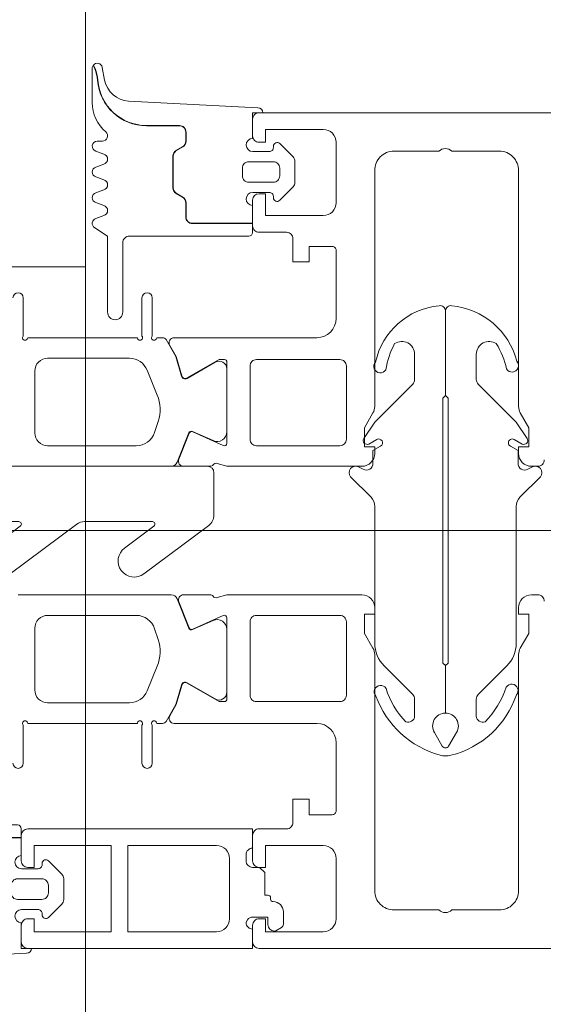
# Model space of a CAD drawing. Header units: millimetres. Extents: x 213386 to 506888, y 183055 to 450952.
# Tile 85 of 256: x 373103 to 373143, y 296320 to 296397. Entities that reach past the tile are written whole.
import ezdxf

# ---------------------------------------------------------------- set-up
doc = ezdxf.new("R2010")
doc.units = ezdxf.units.MM
doc.layers.add('FASÁDA DETAILNÍ', color=255, linetype='Continuous', lineweight=0)

# ---------------------------------------------------------------- blocks, each defined once
blk = doc.blocks.new('244748_a')
blk.add_lwpolyline([(8.317, -1.695, 0.082248), (6.343, -0.896, -1.09695), (6.943, -0.101, -0.315353), (11.26, -5.152, -0.480529), (10.87, -5.64), (4.269, -5.64), (4.079, -5.45), (-16.527, -5.45), (-16.717, -5.64), (-20.426, -5.64, 0.574019), (-21.926, -4.784), (-22.99, -5.403, 0.524827), (-22.99, -5.897), (-21.926, -6.516, 0.574021), (-20.426, -5.66), (-16.717, -5.66), (-16.527, -5.85), (4.079, -5.85), (4.269, -5.66), (10.87, -5.66, -0.480529), (11.26, -6.148, -0.326229), (6.881, -11.091, -1.09695), (6.281, -10.297, 0.081457), (8.317, -9.605, 0.599203), (7.485, -8.05), (5.524, -8.05, 0.198965), (5.171, -8.197), (2.217, -11.15), (0.929, -12.01, -0.738038), (0.509, -11.62), (0.866, -11, 1), (0.346, -10.7), (0, -11.3), (-0.979, -11.3, 0.619205), (-1.45, -12.061), (-1.275, -12.426, -0.808139), (-2.038, -13.038), (-3.632, -11.444, 0.198906), (-4.339, -11.151), (-14.987, -11.15, -0.198936), (-16.755, -10.418), (-18.976, -8.197, 0.198942), (-19.33, -8.05), (-20.666, -8.05, 0.500217), (-21.094, -8.731, 0.122037), (-18.497, -10.274, -1.093735), (-19.1, -11.066, -0.240768), (-23.705, -6.07, -0.106226), (-23.705, -5.23, -0.256232), (-19.005, -0.132, -1.093735), (-18.402, -0.924, 0.116856), (-21.094, -2.569, 0.500217), (-20.666, -3.25), (-19.33, -3.25, 0.198942), (-18.976, -3.104), (-16.755, -0.882, -0.198936), (-14.987, -0.149), (-4.339, -0.149, 0.198907), (-3.632, 0.144), (-2.038, 1.738, -0.808139), (-1.275, 1.126), (-1.45, 0.761, 0.619205), (-0.979, 0), (0, 0), (0.346, -0.6, 1), (0.866, -0.3), (0.509, 0.32, -0.738038), (0.929, 0.71), (2.217, -0.15), (5.171, -3.104, 0.198965), (5.524, -3.25), (7.485, -3.25, 0.599203)], format="xyb", close=True)
blk = doc.blocks.new('284336')
for points in [[(-0.41, 0), (-0.41, -2, 0.990243), (-0.4, -3.02), (0.9, -3.02, 0.414214), (1.21, -2.71), (1.21, -2.61, -0.668123), (1.705, -2.405), (2.746, -3.445, -0.199004), (2.89, -3.792), (2.89, -5.428, -0.199038), (2.746, -5.775), (1.705, -6.815, -0.668191), (1.21, -6.61), (1.21, -6.51, 0.414214), (0.9, -6.2), (-0.4, -6.2, 0.990269), (-0.41, -7.22), (-0.41, -8.6), (-5.1, -8.6, -0.414215), (-5.59, -8.11), (-5.59, -6.999, 0.267949), (-5.845, -6.557), (-6.345, -6.268, -0.267949), (-6.59, -5.844), (-6.59, -3.376, -0.267949), (-6.345, -2.952), (-5.845, -2.663, 0.267949), (-5.59, -2.221), (-5.59, -1.51, 0.414214), (-6.1, -1), (-8.659, -1, -0.393156), (-12.456, 2.532, 0.067572), (-12.669, 3.432), (-12.803, 3.7, -0.637545), (-12.117, 3.529), (-11.923, 2.531, 0.344315), (-10.055, 0.907), (0, 0.38, -0.406913), (0.39, 0), (-0.41, 0)], [(-0.7, -9.6), (-10, -9.6, 0.414511), (-10.51, -10.11), (-10.51, -15.51, -1), (-11.69, -15.51), (-11.69, -9.605), (-12.695, -8.948, -0.668884), (-12.6, -8.233), (-11.993, -8.006, 0.766384), (-11.993, -7.214), (-12.6, -6.987, -0.76831), (-12.6, -6.233), (-11.993, -6.006, 0.766384), (-11.993, -5.214), (-12.6, -4.987, -0.76831), (-12.6, -4.233), (-11.993, -4.006, 0.766384), (-11.993, -3.214), (-12.6, -2.987, -0.877523), (-12.5, -2.22), (-12.1, -2.22, 0.698129), (-11.835, -1.497, -0.220231), (-12.89, 0.782), (-12.89, 3.454, -0.157143), (-12.817, 3.682), (-12.688, 3.424, -0.067482), (-12.476, 2.53, 0.393136), (-8.659, -1.02), (-6.1, -1.02, -0.414214), (-5.61, -1.51), (-5.61, -2.221, -0.267949), (-5.855, -2.646), (-6.355, -2.934, 0.267949), (-6.61, -3.376), (-6.61, -5.844, 0.267949), (-6.355, -6.286), (-5.855, -6.574, -0.267949), (-5.61, -6.999), (-5.61, -8.11, 0.414215), (-5.1, -8.62), (-0.41, -8.62), (-0.41, -9.31, -0.414212), (-0.7, -9.6)], [(1.7, -4.31, 0.414235), (1.2, -3.81), (-0.7, -3.81, 0.414214), (-1.2, -4.31), (-1.2, -4.91, 0.414214), (-0.7, -5.41), (1.2, -5.41, 0.414235), (1.7, -4.91), (1.7, -4.31)]]:
    blk.add_lwpolyline(points, format="xyb", close=True)
blk = doc.blocks.new('nesystémový nástavec 18')
for p, q in [((-17.5, 9.3), (-15.357, 9.3)), ((-15.356, 9.3), (0, 9.3)), ((0, 9.3), (0, 7.8)), ((-18, 6.8), (-18, 8.8)), ((-11, 8), (-17, 8)), ((-17, 8), (-17, 6.3)), ((-11, 1.3), (-11, 8)), ((-2.8, 8), (-9.7, 8)), ((-9.7, 1.3), (-9.7, 8)), ((-1.8, 2.3), (-1.8, 7)), ((-0.5, 7.3), (-0.5, 6.8)), ((-17, 6.3), (-17.5, 6.3)), ((0, 6.3), (0.547, 6.3)), ((0.547, 6.3), (0.947, 5.9)), ((0.947, 5.9), (0.947, 4.8)), ((0.947, 4.8), (0.947, 4.137)), ((0.947, 4.137), (1.197, 4.137)), ((1.397, 3.937), (1.397, 3.837)), ((1.597, 3.637), (1.596, 3.637)), ((-17.5, 2.3), (-17, 2.3)), ((-17, 2.3), (-17, 1.3)), ((1.196, 2.437), (0, 2.437)), ((1.196, 1.853), (1.196, 2.437)), ((2.396, 2.837), (2.396, 1.887)), ((-18, 0.5), (-18, 1.8)), ((-0.405, 2.231), (-0.5, 2.043)), ((-0.5, 2.043), (-0.5, 2)), ((2.246, 1.627), (1.798, 1.369)), ((-17, 1.3), (-11, 1.3)), ((-9.7, 1.3), (-2.8, 1.3)), ((0, 1.5), (0, 0)), ((1.798, 1.369), (1.696, 1.353)), ((-1.8, 0), (-17.5, 0)), ((0, 0), (-1.8, 0))]:
    blk.add_line(p, q)
for centre, radius, start, end in [((-17.5, 8.8), 0.5, 90, 180), ((-15.357, 9.8), 0.5, 270, 270.08399), ((-2.8, 7), 1, 0, 90), ((0, 7.3), 0.5, 89.99553, 180.00709), ((-17.5, 6.8), 0.5, 180.0012, 269.9988), ((0, 6.8), 0.5, 179.9949, 270.00597), ((0.747, 4.8), 0.2, 359.96561, 0.03439), ((1.197, 3.937), 0.2, 359.97072, 90.02491), ((1.597, 3.837), 0.2, 179.97371, 270.03503), ((1.596, 2.837), 0.8, 0.00648, 89.99188), ((-17.5, 1.8), 0.5, 89.99896, 180.00017), ((-2.8, 2.3), 1, 270, 0), ((0, 1.937), 0.5, 89.99745, 144.0007), ((0, 2), 0.5, 179.97164, 270.03273), ((1.696, 1.853), 0.5, 179.99915, 269.99998), ((2.096, 1.887), 0.3, 299.98153, 0.0183), ((-17.5, 0.5), 0.5, 180, 270.00001)]:
    blk.add_arc(centre, radius, start, end)
blk = doc.blocks.new('288126')
for points in [[(-16.5, 0), (16.5, 0)], [(-17, -2.085), (-17, -0.5)], [(17, -0.5), (17, -3.798)], [(-21.362, -6.34), (-17.805, -3.688)], [(-14.709, -4.498), (-19.868, -8.344)], [(-8.828, -4.3), (-14.111, -4.3)], [(-4.309, -4.498), (-9.468, -8.344)], [(1.814, -4.3), (-3.711, -4.3)], [(6.334, -4.498), (1.144, -8.368)], [(12.214, -4.3), (6.932, -4.3)], [(-10.962, -6.34), (-8.709, -4.66)], [(-0.35, -6.363), (1.934, -4.66)], [(10.05, -6.363), (12.334, -4.66)], [(16.598, -4.6), (11.544, -8.368)]]:
    blk.add_lwpolyline(points)
for centre, radius, start, end in [((16.5, -0.5), 0.5, 0, 90), ((-16.5, -0.5), 0.5, 90, 180), ((16, -3.798), 1, 306.70591, 0), ((-20.615, -7.342), 1.25, 126.70591, 306.70591), ((-10.215, -7.342), 1.25, 126.70591, 306.70591), ((0.397, -7.366), 1.25, 126.70591, 306.70591), ((10.797, -7.366), 1.25, 126.70591, 306.70591)]:
    blk.add_arc(centre, radius, start, end)
at = {"extrusion": (0, 0, -1)}
for centre, radius, start, end in [((19, -2.085), 2, 180, 233.29409), ((14.111, -5.3), 1, 53.29409, 90), ((8.828, -4.5), 0.2, 90, 233.29409), ((3.711, -5.3), 1, 53.29409, 90), ((-1.814, -4.5), 0.2, 90, 233.29409), ((-6.932, -5.3), 1, 53.29409, 90), ((-12.214, -4.5), 0.2, 90, 233.29409)]:
    blk.add_arc(centre, radius, start, end, dxfattribs=at)

msp = doc.modelspace()

# ---------------------------------------------------------------- linework, layer by layer
at = {"layer": 'FASÁDA DETAILNÍ'}
for p, q in [((373107.638, 307967.154), (373107.638, 288952.655)), ((373107.638, 307967.154), (373107.638, 293752.655)), ((373107.638, 296850.37), (373107.638, 296377.655)), ((373107.638, 296377.655), (373101.638, 296377.655)), ((373016.692, 296357.154), (373384.93, 296357.154)), ((373016.692, 296357.154), (373384.93, 296357.154))]:
    msp.add_line(p, q, dxfattribs=at)
for points in [[(373269.638, 296389.654), (373121.138, 296389.654, 0.414214), (373120.638, 296389.154), (373120.638, 296387.854, 0.41422), (373121.138, 296387.354), (373121.638, 296387.354), (373121.638, 296388.354), (373126.138, 296388.354, -0.414214), (373127.138, 296387.354), (373127.138, 296382.654, -0.414214), (373126.138, 296381.654), (373121.638, 296381.654), (373121.638, 296383.354), (373121.138, 296383.354, 0.414201), (373120.638, 296382.854), (373120.638, 296380.854, 0.414214), (373121.138, 296380.354), (373123.282, 296380.354, -0.414214), (373123.782, 296379.854), (373123.782, 296378.055), (373125.033, 296378.055), (373125.033, 296379.255), (373126.838, 296379.255, -0.414214), (373127.138, 296378.955), (373127.138, 296373.656, -0.414167), (373125.638, 296372.156), (373118.641, 296372.154), (373114.54, 296372.155, 0.57735), (373114.194, 296371.555), (373114.692, 296370.692), (373115.12, 296369.199, 0.488701), (373115.559, 296369.023), (373118.025, 296370.454), (373118.446, 296370.454, -0.432566), (373118.641, 296370.254), (373118.641, 296363.95, -0.548397), (373118.359, 296363.764), (373115.975, 296364.833, 0.425336), (373115.708, 296364.725), (373114.892, 296362.702, 0.531563), (373115.262, 296362.152), (373117.327, 296362.152, 0.231306), (373117.563, 296362.268, -0.306185), (373117.883, 296362.372), (373118.641, 296362.154), (373129.144, 296362.154, 0.414214), (373130.144, 296363.154), (373130.144, 296363.654), (373129.344, 296363.654), (373129.344, 296365.154), (373130.004, 296366.298, 0.13165), (373130.138, 296366.798), (373130.138, 296385.163, -0.414214), (373131.638, 296386.663), (373135.139, 296386.663, -0.399985), (373136.139, 296386.663), (373139.838, 296386.663, -0.414214), (373141.338, 296385.163), (373141.338, 296366.798, 0.13165), (373141.472, 296366.298), (373142.133, 296365.154), (373142.133, 296363.654), (373141.333, 296363.654), (373141.333, 296363.154, 0.414214), (373142.333, 296362.154), (373142.838, 296362.154, 0.414214), (373143.338, 296362.654)], [(373269.638, 296389.654), (373121.138, 296389.654, 0.414214), (373120.638, 296389.154), (373120.638, 296387.854, 0.41422), (373121.138, 296387.354), (373121.638, 296387.354), (373121.638, 296388.354), (373126.138, 296388.354, -0.414214), (373127.138, 296387.354), (373127.138, 296382.654, -0.414214), (373126.138, 296381.654), (373121.638, 296381.654), (373121.638, 296383.354), (373121.138, 296383.354, 0.414201), (373120.638, 296382.854), (373120.638, 296380.854, 0.414214), (373121.138, 296380.354), (373123.282, 296380.354, -0.414214), (373123.782, 296379.854), (373123.782, 296378.055), (373125.033, 296378.055), (373125.033, 296379.255), (373126.838, 296379.255, -0.414214), (373127.138, 296378.955), (373127.138, 296373.656, -0.414167), (373125.638, 296372.156), (373118.641, 296372.154), (373114.54, 296372.155, 0.57735), (373114.194, 296371.555), (373114.692, 296370.692), (373115.12, 296369.199, 0.488701), (373115.559, 296369.023), (373118.025, 296370.454), (373118.446, 296370.454, -0.432566), (373118.641, 296370.254), (373118.641, 296363.95, -0.548397), (373118.359, 296363.764), (373115.975, 296364.833, 0.425336), (373115.708, 296364.725), (373114.892, 296362.702, 0.531563), (373115.262, 296362.152), (373117.327, 296362.152, 0.231306), (373117.563, 296362.268, -0.306185), (373117.883, 296362.372), (373118.641, 296362.154), (373129.144, 296362.154, 0.414214), (373130.144, 296363.154), (373130.144, 296363.654), (373129.344, 296363.654), (373129.344, 296365.154), (373130.004, 296366.298, 0.13165), (373130.138, 296366.798), (373130.138, 296385.163, -0.414214), (373131.638, 296386.663), (373135.139, 296386.663, -0.399985), (373136.139, 296386.663), (373139.838, 296386.663, -0.414214), (373141.338, 296385.163), (373141.338, 296366.798, 0.13165), (373141.472, 296366.298), (373142.133, 296365.154), (373142.133, 296363.654), (373141.333, 296363.654), (373141.333, 296363.154, 0.414214), (373142.333, 296362.154), (373142.838, 296362.154, 0.414214), (373143.338, 296362.654)], [(373101.988, 296375.254, -1), (373102.788, 296375.254), (373102.788, 296372.286, 1.447009), (373103.139, 296372.153), (373111.678, 296372.154, 1.447009), (373112.028, 296372.286), (373112.028, 296375.254, -1), (373112.828, 296375.254), (373112.828, 296372.286, 1.447009), (373113.179, 296372.153), (373113.624, 296372.154, -0.282478), (373113.9, 296372.004), (373114.662, 296370.683), (373115.096, 296369.169, 0.488505), (373115.535, 296368.992), (373117.727, 296370.253, -0.578182), (373118.628, 296369.734), (373118.628, 296364.83, -0.543753), (373117.572, 296364.146), (373115.953, 296364.862, 0.425336), (373115.686, 296364.755), (373114.763, 296362.467, -0.305837), (373114.299, 296362.154), (373114.299, 296362.154), (373102.388, 296362.154)], [(373101.988, 296375.254, -1), (373102.788, 296375.254), (373102.788, 296372.286, 1.447009), (373103.139, 296372.153), (373111.678, 296372.154, 1.447009), (373112.028, 296372.286), (373112.028, 296375.254, -1), (373112.828, 296375.254), (373112.828, 296372.286, 1.447009), (373113.179, 296372.153), (373113.624, 296372.154, -0.282478), (373113.9, 296372.004), (373114.662, 296370.683), (373115.096, 296369.169, 0.488505), (373115.535, 296368.992), (373117.727, 296370.253, -0.578182), (373118.628, 296369.734), (373118.628, 296364.83, -0.543753), (373117.572, 296364.146), (373115.953, 296364.862, 0.425336), (373115.686, 296364.755), (373114.763, 296362.467, -0.305837), (373114.299, 296362.154), (373114.299, 296362.154), (373102.388, 296362.154)], [(373101.988, 296339.055, 1), (373102.788, 296339.055), (373102.788, 296342.023, -1.447009), (373103.139, 296342.156), (373111.678, 296342.155, -1.447009), (373112.028, 296342.023), (373112.028, 296339.055, 1), (373112.828, 296339.055), (373112.828, 296342.023, -1.447009), (373113.179, 296342.156), (373113.624, 296342.155, 0.282478), (373113.9, 296342.305), (373114.662, 296343.626), (373115.096, 296345.14, -0.488505), (373115.535, 296345.317), (373117.727, 296344.056, 0.578182), (373118.628, 296344.574), (373118.628, 296349.479, 0.543753), (373117.572, 296350.163), (373115.953, 296349.447, -0.425336), (373115.686, 296349.554), (373114.763, 296351.842, 0.305837), (373114.299, 296352.154), (373114.299, 296352.154), (373102.388, 296352.155)], [(373101.988, 296339.055, 1), (373102.788, 296339.055), (373102.788, 296342.023, -1.447009), (373103.139, 296342.156), (373111.678, 296342.155, -1.447009), (373112.028, 296342.023), (373112.028, 296339.055, 1), (373112.828, 296339.055), (373112.828, 296342.023, -1.447009), (373113.179, 296342.156), (373113.624, 296342.155, 0.282478), (373113.9, 296342.305), (373114.662, 296343.626), (373115.096, 296345.14, -0.488505), (373115.535, 296345.317), (373117.727, 296344.056, 0.578182), (373118.628, 296344.574), (373118.628, 296349.479, 0.543753), (373117.572, 296350.163), (373115.953, 296349.447, -0.425336), (373115.686, 296349.554), (373114.763, 296351.842, 0.305837), (373114.299, 296352.154), (373114.299, 296352.154), (373102.388, 296352.155)], [(373269.638, 296324.654), (373121.138, 296324.654, -0.414214), (373120.638, 296325.154), (373120.638, 296326.454, -0.41422), (373121.138, 296326.954), (373121.638, 296326.954), (373121.638, 296325.954), (373126.138, 296325.954, 0.414214), (373127.138, 296326.954), (373127.138, 296331.654, 0.414214), (373126.138, 296332.654), (373121.638, 296332.654), (373121.638, 296330.954), (373121.138, 296330.954, -0.414201), (373120.638, 296331.454), (373120.638, 296333.454, -0.414214), (373121.138, 296333.954), (373123.282, 296333.954, 0.414214), (373123.782, 296334.454), (373123.782, 296336.254), (373125.033, 296336.254), (373125.033, 296335.054), (373126.838, 296335.054, 0.414214), (373127.138, 296335.354), (373127.138, 296340.653, 0.414167), (373125.638, 296342.153), (373118.641, 296342.154), (373114.54, 296342.154, -0.57735), (373114.194, 296342.754), (373114.692, 296343.617), (373115.12, 296345.11, -0.488701), (373115.559, 296345.286), (373118.025, 296343.854), (373118.446, 296343.854, 0.432566), (373118.641, 296344.054), (373118.641, 296350.359, 0.548397), (373118.359, 296350.545), (373115.975, 296349.476, -0.425336), (373115.708, 296349.584), (373114.892, 296351.607, -0.531563), (373115.262, 296352.157), (373117.327, 296352.157, -0.231306), (373117.563, 296352.041, 0.306185), (373117.883, 296351.937), (373118.641, 296352.154), (373129.144, 296352.154, -0.414214), (373130.144, 296351.154), (373130.144, 296350.654), (373129.344, 296350.654), (373129.344, 296349.154), (373130.004, 296348.011, -0.13165), (373130.138, 296347.511), (373130.138, 296329.146, 0.414214), (373131.638, 296327.646), (373135.139, 296327.646, 0.399985), (373136.139, 296327.646), (373139.838, 296327.646, 0.414214), (373141.338, 296329.146), (373141.338, 296347.511, -0.13165), (373141.472, 296348.011), (373142.133, 296349.154), (373142.133, 296350.654), (373141.333, 296350.654), (373141.333, 296351.154, -0.414214), (373142.333, 296352.154), (373142.838, 296352.154, -0.414214), (373143.338, 296351.654)], [(373269.638, 296324.654), (373121.138, 296324.654, -0.414214), (373120.638, 296325.154), (373120.638, 296326.454, -0.41422), (373121.138, 296326.954), (373121.638, 296326.954), (373121.638, 296325.954), (373126.138, 296325.954, 0.414214), (373127.138, 296326.954), (373127.138, 296331.654, 0.414214), (373126.138, 296332.654), (373121.638, 296332.654), (373121.638, 296330.954), (373121.138, 296330.954, -0.414201), (373120.638, 296331.454), (373120.638, 296333.454, -0.414214), (373121.138, 296333.954), (373123.282, 296333.954, 0.414214), (373123.782, 296334.454), (373123.782, 296336.254), (373125.033, 296336.254), (373125.033, 296335.054), (373126.838, 296335.054, 0.414214), (373127.138, 296335.354), (373127.138, 296340.653, 0.414167), (373125.638, 296342.153), (373118.641, 296342.154), (373114.54, 296342.154, -0.57735), (373114.194, 296342.754), (373114.692, 296343.617), (373115.12, 296345.11, -0.488701), (373115.559, 296345.286), (373118.025, 296343.854), (373118.446, 296343.854, 0.432566), (373118.641, 296344.054), (373118.641, 296350.359, 0.548397), (373118.359, 296350.545), (373115.975, 296349.476, -0.425336), (373115.708, 296349.584), (373114.892, 296351.607, -0.531563), (373115.262, 296352.157), (373117.327, 296352.157, -0.231306), (373117.563, 296352.041, 0.306185), (373117.883, 296351.937), (373118.641, 296352.154), (373129.144, 296352.154, -0.414214), (373130.144, 296351.154), (373130.144, 296350.654), (373129.344, 296350.654), (373129.344, 296349.154), (373130.004, 296348.011, -0.13165), (373130.138, 296347.511), (373130.138, 296329.146, 0.414214), (373131.638, 296327.646), (373135.139, 296327.646, 0.399985), (373136.139, 296327.646), (373139.838, 296327.646, 0.414214), (373141.338, 296329.146), (373141.338, 296347.511, -0.13165), (373141.472, 296348.011), (373142.133, 296349.154), (373142.133, 296350.654), (373141.333, 296350.654), (373141.333, 296351.154, -0.414214), (373142.333, 296352.154), (373142.838, 296352.154, -0.414214), (373143.338, 296351.654)]]:
    msp.add_lwpolyline(points, format="xyb", dxfattribs=at)
for points in [[(373104.688, 296363.753), (373111.589, 296363.753, 0.324916), (373113.015, 296364.79), (373113.291, 296365.64, 0.176429), (373113.219, 296367.692), (373112.441, 296369.616, 0.305619), (373111.05, 296370.554), (373104.688, 296370.554, 0.414218), (373103.688, 296369.554), (373103.688, 296364.753, 0.414218), (373104.688, 296363.753)], [(373104.688, 296363.753), (373111.589, 296363.753, 0.324916), (373113.015, 296364.79), (373113.291, 296365.64, 0.176429), (373113.219, 296367.692), (373112.441, 296369.616, 0.305619), (373111.05, 296370.554), (373104.688, 296370.554, 0.414218), (373103.688, 296369.554), (373103.688, 296364.753, 0.414218), (373104.688, 296363.753)], [(373127.938, 296364.255, -0.414214), (373127.438, 296363.755), (373120.938, 296363.755, -0.414214), (373120.438, 296364.255), (373120.438, 296369.955, -0.414214), (373120.938, 296370.455), (373127.438, 296370.455, -0.414214), (373127.938, 296369.955), (373127.938, 296364.255)], [(373127.938, 296364.255, -0.414214), (373127.438, 296363.755), (373120.938, 296363.755, -0.414214), (373120.438, 296364.255), (373120.438, 296369.955, -0.414214), (373120.938, 296370.455), (373127.438, 296370.455, -0.414214), (373127.938, 296369.955), (373127.938, 296364.255)], [(373104.688, 296350.556), (373111.589, 296350.555, -0.324916), (373113.015, 296349.519), (373113.291, 296348.669, -0.176429), (373113.219, 296346.617), (373112.441, 296344.693, -0.305619), (373111.05, 296343.755), (373104.688, 296343.755, -0.414218), (373103.688, 296344.755), (373103.688, 296349.556, -0.414218), (373104.688, 296350.556)], [(373104.688, 296350.556), (373111.589, 296350.555, -0.324916), (373113.015, 296349.519), (373113.291, 296348.669, -0.176429), (373113.219, 296346.617), (373112.441, 296344.693, -0.305619), (373111.05, 296343.755), (373104.688, 296343.755, -0.414218), (373103.688, 296344.755), (373103.688, 296349.556, -0.414218), (373104.688, 296350.556)], [(373127.938, 296350.054, 0.414214), (373127.438, 296350.554), (373120.938, 296350.554, 0.414214), (373120.438, 296350.054), (373120.438, 296344.354, 0.414214), (373120.938, 296343.854), (373127.438, 296343.854, 0.414214), (373127.938, 296344.354), (373127.938, 296350.054)], [(373127.938, 296350.054, 0.414214), (373127.438, 296350.554), (373120.938, 296350.554, 0.414214), (373120.438, 296350.054), (373120.438, 296344.354, 0.414214), (373120.938, 296343.854), (373127.438, 296343.854, 0.414214), (373127.938, 296344.354), (373127.938, 296350.054)]]:
    msp.add_lwpolyline(points, format="xyb", close=True, dxfattribs=at)

# ---------------------------------------------------------------- block references
for name, p in [('284336', (373121.048, 296389.654)), ('284336', (373121.048, 296389.654)), ('288126', (373100.628, 296362.154)), ('288126', (373100.628, 296362.154)), ('nesystémový nástavec 18', (373120.638, 296324.654)), ('nesystémový nástavec 18', (373120.638, 296324.654))]:
    msp.add_blockref(name, p, dxfattribs=at)
at = {"layer": 'FASÁDA DETAILNÍ', "xscale": -1}
for name, p, rotation in [('244748_a', (373141.299, 296363.377), 270), ('244748_a', (373141.299, 296363.377), 270), ('284336', (373103.048, 296324.654), 180), ('284336', (373103.048, 296324.654), 180)]:
    msp.add_blockref(name, p, dxfattribs=dict(at, rotation=rotation))

doc.saveas('drawing.dxf')
